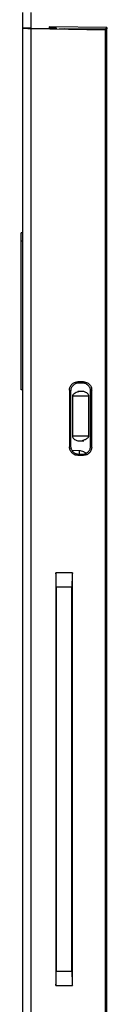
# Model space of a CAD drawing. Header units: inches. Extents: x 172 to 318, y 15 to 201.
# Tile 2 of 6: x 174.15 to 178.3, y 58.47 to 106.19. Entities that reach past the tile are written whole.
import ezdxf

# ---------------------------------------------------------------- set-up
doc = ezdxf.new("R2010")
doc.units = ezdxf.units.IN
doc.header["$MEASUREMENT"] = 0

# ---------------------------------------------------------------- blocks, each defined once
blk = doc.blocks.new('block 2')
at = {"color": 7, "lineweight": 25}
blk.add_open_spline([(177.066, 88.175), (177.061, 88.175), (177.056, 88.175), (177.051, 88.175), (177.032, 88.175), (177.017, 88.174), (177.001, 88.173), (176.988, 88.171), (176.975, 88.169), (176.96, 88.166), (176.941, 88.161), (176.92, 88.156), (176.899, 88.149), (176.872, 88.14), (176.844, 88.129), (176.818, 88.117), (176.785, 88.101), (176.755, 88.085), (176.729, 88.067), (176.714, 88.057), (176.701, 88.047), (176.689, 88.036), (176.676, 88.026), (176.666, 88.014), (176.657, 88.003), (176.648, 87.992), (176.64, 87.98), (176.636, 87.969), (176.631, 87.957), (176.63, 87.946), (176.629, 87.935)], degree=3, knots=[0, 0, 0, 0, 1, 1, 1, 2, 2, 2, 3, 3, 3, 4, 4, 4, 5, 5, 5, 6, 6, 6, 7, 7, 7, 8, 8, 8, 9, 9, 9, 10, 10, 10, 10], dxfattribs=at)
blk = doc.blocks.new('block 3')
at = {"color": 7, "lineweight": 25}
blk.add_open_spline([(177.429, 87.935), (177.425, 87.96), (177.421, 87.985), (177.409, 88.009), (177.398, 88.033), (177.379, 88.057), (177.356, 88.077), (177.335, 88.096), (177.31, 88.113), (177.284, 88.127), (177.261, 88.139), (177.237, 88.149), (177.212, 88.157), (177.177, 88.167), (177.142, 88.173), (177.107, 88.174), (177.097, 88.174), (177.086, 88.175), (177.075, 88.175), (177.072, 88.175), (177.069, 88.175), (177.066, 88.175)], degree=3, knots=[0, 0, 0, 0, 1, 1, 1, 2, 2, 2, 3, 3, 3, 4, 4, 4, 5, 5, 5, 6, 6, 6, 7, 7, 7, 7], dxfattribs=at)
blk = doc.blocks.new('block 4')
at = {"color": 7, "lineweight": 25}
blk.add_open_spline([(176.969, 85.775), (176.972, 85.775), (176.975, 85.775), (176.978, 85.775), (176.982, 85.775), (176.986, 85.775), (176.99, 85.775), (176.994, 85.775), (176.997, 85.775), (177.001, 85.775), (177.019, 85.775), (177.032, 85.775), (177.048, 85.777), (177.061, 85.778), (177.075, 85.781), (177.09, 85.785), (177.111, 85.789), (177.132, 85.796), (177.154, 85.804), (177.183, 85.813), (177.212, 85.825), (177.239, 85.838), (177.255, 85.845), (177.27, 85.853), (177.285, 85.861), (177.301, 85.87), (177.316, 85.879), (177.33, 85.888), (177.345, 85.898), (177.358, 85.908), (177.37, 85.919), (177.382, 85.929), (177.393, 85.94), (177.402, 85.95), (177.41, 85.961), (177.418, 85.972), (177.422, 85.983), (177.426, 85.994), (177.427, 86.004), (177.429, 86.015)], degree=3, knots=[0, 0, 0, 0, 1, 1, 1, 2, 2, 2, 3, 3, 3, 4, 4, 4, 5, 5, 5, 6, 6, 6, 7, 7, 7, 8, 8, 8, 9, 9, 9, 10, 10, 10, 11, 11, 11, 12, 12, 12, 13, 13, 13, 13], dxfattribs=at)
blk = doc.blocks.new('block 5')
at = {"color": 7, "lineweight": 25}
blk.add_open_spline([(176.629, 86.015), (176.632, 85.99), (176.636, 85.966), (176.647, 85.942), (176.658, 85.918), (176.677, 85.895), (176.7, 85.873), (176.721, 85.854), (176.745, 85.837), (176.772, 85.822), (176.795, 85.81), (176.82, 85.799), (176.845, 85.792), (176.878, 85.781), (176.913, 85.776), (176.948, 85.775), (176.955, 85.775), (176.962, 85.775), (176.969, 85.775)], degree=3, knots=[0, 0, 0, 0, 1, 1, 1, 2, 2, 2, 3, 3, 3, 4, 4, 4, 5, 5, 5, 6, 6, 6, 6], dxfattribs=at)
blk = doc.blocks.new('block 6')
at = {"color": 7, "lineweight": 25}
blk.add_lwpolyline([(177.429, 86.015), (177.429, 87.935)], dxfattribs=at)
blk = doc.blocks.new('block 7')
at = {"color": 7, "lineweight": 25}
blk.add_lwpolyline([(176.629, 87.935), (176.629, 86.015)], dxfattribs=at)
blk = doc.blocks.new('block 73')
at = {"color": 7, "lineweight": 25}
blk.add_lwpolyline([(178.296, 53.341), (178.296, 105.739)], dxfattribs=at)
blk = doc.blocks.new('block 74')
at = {"color": 7, "lineweight": 25}
blk.add_lwpolyline([(178.296, 105.805), (178.296, 105.739)], dxfattribs=at)
blk = doc.blocks.new('block 75')
at = {"color": 7, "lineweight": 25}
blk.add_lwpolyline([(178.296, 105.805), (175.502, 105.837)], dxfattribs=at)
blk = doc.blocks.new('block 76')
at = {"color": 7, "lineweight": 25}
blk.add_lwpolyline([(175.502, 105.837), (175.502, 105.764)], dxfattribs=at)
blk = doc.blocks.new('block 77')
at = {"color": 7, "lineweight": 25}
blk.add_lwpolyline([(174.628, 105.771), (175.502, 105.764)], dxfattribs=at)
blk = doc.blocks.new('block 78')
at = {"color": 7, "lineweight": 25}
blk.add_lwpolyline([(174.628, 105.771), (174.628, 106.543)], dxfattribs=at)
blk = doc.blocks.new('block 94')
at = {"color": 7, "lineweight": 25}
blk.add_lwpolyline([(174.228, 105.775), (174.228, 106.543)], dxfattribs=at)
blk = doc.blocks.new('block 96')
at = {"color": 7, "lineweight": 25}
blk.add_open_spline([(174.628, 105.771), (174.611, 105.771), (174.593, 105.772), (174.575, 105.772), (174.557, 105.772), (174.541, 105.772), (174.524, 105.772), (174.507, 105.772), (174.491, 105.772), (174.475, 105.773), (174.46, 105.773), (174.444, 105.773), (174.429, 105.773), (174.415, 105.773), (174.4, 105.773), (174.386, 105.773), (174.372, 105.773), (174.359, 105.774), (174.346, 105.774), (174.309, 105.774), (174.276, 105.774), (174.258, 105.774), (174.239, 105.775), (174.234, 105.775), (174.228, 105.775)], degree=3, knots=[0, 0, 0, 0, 1, 1, 1, 2, 2, 2, 3, 3, 3, 4, 4, 4, 5, 5, 5, 6, 6, 6, 7, 7, 7, 8, 8, 8, 8], dxfattribs=at)
blk = doc.blocks.new('block 102')
at = {"color": 7, "lineweight": 25}
blk.add_lwpolyline([(178.229, 105.74), (178.296, 105.805)], dxfattribs=at)
blk = doc.blocks.new('block 103')
at = {"color": 7, "lineweight": 25}
blk.add_lwpolyline([(176.228, 105.757), (178.229, 105.74)], dxfattribs=at)
blk = doc.blocks.new('block 104')
at = {"color": 7, "lineweight": 25}
blk.add_lwpolyline([(175.989, 105.747), (176.228, 105.757)], dxfattribs=at)
blk = doc.blocks.new('block 121')
at = {"color": 7, "lineweight": 25}
blk.add_lwpolyline([(178.229, 105.74), (178.296, 105.739)], dxfattribs=at)
blk = doc.blocks.new('block 122')
at = {"color": 7, "lineweight": 25}
blk.add_lwpolyline([(178.229, 105.74), (178.229, 105.705)], dxfattribs=at)
blk = doc.blocks.new('block 140')
at = {"color": 7, "lineweight": 25}
blk.add_open_spline([(177.295, 85.178), (177.256, 85.205), (177.218, 85.232), (177.176, 85.25), (177.113, 85.278), (177.041, 85.287), (176.969, 85.295)], degree=3, knots=[0, 0, 0, 0, 1, 1, 1, 2, 2, 2, 2], dxfattribs=at)
blk = doc.blocks.new('block 141')
at = {"color": 7, "lineweight": 25}
blk.add_lwpolyline([(176.969, 85.295), (176.615, 85.314)], dxfattribs=at)
blk = doc.blocks.new('block 142')
at = {"color": 7, "lineweight": 25}
blk.add_lwpolyline([(176.228, 105.74), (176.228, 105.757)], dxfattribs=at)
blk = doc.blocks.new('block 143')
at = {"color": 7, "lineweight": 25}
blk.add_lwpolyline([(176.886, 85.775), (177.178, 85.775)], dxfattribs=at)
blk = doc.blocks.new('block 144')
at = {"color": 7, "lineweight": 25}
blk.add_lwpolyline([(177.178, 88.175), (176.886, 88.175)], dxfattribs=at)
blk = doc.blocks.new('block 145')
at = {"color": 7, "lineweight": 25}
blk.add_lwpolyline([(176.969, 85.13), (176.969, 85.295)], dxfattribs=at)
blk = doc.blocks.new('block 403')
at = {"color": 7, "lineweight": 25}
blk.add_lwpolyline([(174.149, 95.456), (174.149, 95.853)], dxfattribs=at)
blk = doc.blocks.new('block 404')
at = {"color": 7, "lineweight": 25}
blk.add_lwpolyline([(174.228, 95.855), (174.149, 95.853)], dxfattribs=at)
blk = doc.blocks.new('block 405')
at = {"color": 7, "lineweight": 25}
blk.add_lwpolyline([(174.228, 95.455), (174.149, 95.456)], dxfattribs=at)
blk = doc.blocks.new('block 406')
at = {"color": 7, "lineweight": 25}
blk.add_lwpolyline([(174.228, 88.255), (174.149, 88.256)], dxfattribs=at)
blk = doc.blocks.new('block 407')
at = {"color": 7, "lineweight": 25}
blk.add_lwpolyline([(174.149, 88.256), (174.149, 95.456)], dxfattribs=at)
blk = doc.blocks.new('block 410')
at = {"color": 7, "lineweight": 25}
blk.add_open_spline([(176.608, 60.068), (176.608, 60.039), (176.608, 60.011), (176.608, 59.983), (176.608, 59.956), (176.608, 59.928), (176.608, 59.901), (176.609, 59.874), (176.609, 59.848), (176.61, 59.821), (176.61, 59.795), (176.611, 59.769), (176.611, 59.743), (176.612, 59.717), (176.612, 59.692), (176.613, 59.667), (176.615, 59.627), (176.616, 59.589), (176.617, 59.553), (176.619, 59.517), (176.621, 59.484), (176.622, 59.455), (176.625, 59.425), (176.627, 59.4), (176.629, 59.375)], degree=3, knots=[0, 0, 0, 0, 1, 1, 1, 2, 2, 2, 3, 3, 3, 4, 4, 4, 5, 5, 5, 6, 6, 6, 7, 7, 7, 8, 8, 8, 8], dxfattribs=at)
blk = doc.blocks.new('block 411')
at = {"color": 7, "lineweight": 25}
blk.add_lwpolyline([(175.829, 59.375), (176.629, 59.375)], dxfattribs=at)
blk = doc.blocks.new('block 412')
at = {"color": 7, "lineweight": 25}
blk.add_open_spline([(175.829, 59.375), (175.83, 59.389), (175.831, 59.404), (175.832, 59.421), (175.834, 59.437), (175.835, 59.454), (175.836, 59.473), (175.837, 59.491), (175.838, 59.511), (175.839, 59.531), (175.84, 59.552), (175.841, 59.574), (175.841, 59.596), (175.842, 59.619), (175.843, 59.643), (175.844, 59.667), (175.845, 59.708), (175.846, 59.75), (175.847, 59.794), (175.848, 59.837), (175.848, 59.882), (175.849, 59.927), (175.849, 59.974), (175.849, 60.02), (175.849, 60.068)], degree=3, knots=[0, 0, 0, 0, 1, 1, 1, 2, 2, 2, 3, 3, 3, 4, 4, 4, 5, 5, 5, 6, 6, 6, 7, 7, 7, 8, 8, 8, 8], dxfattribs=at)
blk = doc.blocks.new('block 413')
at = {"color": 7, "lineweight": 25}
blk.add_lwpolyline([(175.849, 60.068), (176.608, 60.068)], dxfattribs=at)
blk = doc.blocks.new('block 414')
at = {"color": 7, "lineweight": 25}
blk.add_lwpolyline([(175.849, 78.682), (175.849, 60.068)], dxfattribs=at)
blk = doc.blocks.new('block 415')
at = {"color": 7, "lineweight": 25}
blk.add_lwpolyline([(175.829, 79.375), (175.829, 59.375)], dxfattribs=at)
blk = doc.blocks.new('block 416')
at = {"color": 7, "lineweight": 25}
blk.add_open_spline([(175.849, 78.682), (175.849, 78.71), (175.849, 78.738), (175.849, 78.766), (175.849, 78.794), (175.849, 78.821), (175.849, 78.848), (175.848, 78.875), (175.848, 78.902), (175.847, 78.928), (175.847, 78.955), (175.847, 78.981), (175.846, 79.006), (175.845, 79.032), (175.845, 79.057), (175.844, 79.082), (175.842, 79.122), (175.841, 79.161), (175.84, 79.197), (175.838, 79.232), (175.836, 79.265), (175.835, 79.294), (175.833, 79.324), (175.831, 79.349), (175.829, 79.375)], degree=3, knots=[0, 0, 0, 0, 1, 1, 1, 2, 2, 2, 3, 3, 3, 4, 4, 4, 5, 5, 5, 6, 6, 6, 7, 7, 7, 8, 8, 8, 8], dxfattribs=at)
blk = doc.blocks.new('block 417')
at = {"color": 7, "lineweight": 25}
blk.add_lwpolyline([(176.608, 60.068), (176.608, 78.682)], dxfattribs=at)
blk = doc.blocks.new('block 418')
at = {"color": 7, "lineweight": 25}
blk.add_open_spline([(176.629, 79.375), (176.627, 79.36), (176.626, 79.345), (176.625, 79.329), (176.623, 79.313), (176.622, 79.295), (176.621, 79.277), (176.62, 79.258), (176.619, 79.239), (176.618, 79.218), (176.617, 79.198), (176.617, 79.176), (176.616, 79.153), (176.615, 79.13), (176.614, 79.107), (176.613, 79.082), (176.612, 79.042), (176.611, 78.999), (176.61, 78.955), (176.609, 78.912), (176.609, 78.868), (176.608, 78.822), (176.608, 78.776), (176.608, 78.729), (176.608, 78.682)], degree=3, knots=[0, 0, 0, 0, 1, 1, 1, 2, 2, 2, 3, 3, 3, 4, 4, 4, 5, 5, 5, 6, 6, 6, 7, 7, 7, 8, 8, 8, 8], dxfattribs=at)
blk = doc.blocks.new('block 419')
at = {"color": 7, "lineweight": 25}
blk.add_lwpolyline([(176.629, 59.375), (176.629, 79.375)], dxfattribs=at)
blk = doc.blocks.new('block 420')
at = {"color": 7, "lineweight": 25}
blk.add_lwpolyline([(176.608, 78.682), (175.849, 78.682)], dxfattribs=at)
blk = doc.blocks.new('block 421')
at = {"color": 7, "lineweight": 25}
blk.add_lwpolyline([(176.629, 79.375), (175.829, 79.375)], dxfattribs=at)
blk = doc.blocks.new('block 422')
at = {"color": 7, "lineweight": 25}
blk.add_lwpolyline([(176.89, 85.076), (177.167, 85.077)], dxfattribs=at)
blk = doc.blocks.new('block 423')
at = {"color": 7, "lineweight": 25}
blk.add_open_spline([(177.566, 85.476), (177.565, 85.458), (177.565, 85.44), (177.563, 85.423), (177.561, 85.405), (177.557, 85.388), (177.553, 85.372), (177.549, 85.355), (177.543, 85.339), (177.537, 85.323), (177.53, 85.307), (177.523, 85.292), (177.514, 85.277), (177.505, 85.263), (177.495, 85.248), (177.485, 85.234), (177.474, 85.22), (177.462, 85.207), (177.449, 85.194), (177.412, 85.157), (177.369, 85.125), (177.321, 85.106), (177.273, 85.087), (177.22, 85.082), (177.167, 85.077)], degree=3, knots=[0, 0, 0, 0, 1, 1, 1, 2, 2, 2, 3, 3, 3, 4, 4, 4, 5, 5, 5, 6, 6, 6, 7, 7, 7, 8, 8, 8, 8], dxfattribs=at)
blk = doc.blocks.new('block 424')
at = {"color": 7, "lineweight": 25}
blk.add_lwpolyline([(177.566, 85.476), (177.566, 88.233)], dxfattribs=at)
blk = doc.blocks.new('block 425')
at = {"color": 7, "lineweight": 25}
blk.add_open_spline([(177.167, 88.633), (177.185, 88.632), (177.203, 88.631), (177.221, 88.629), (177.238, 88.627), (177.255, 88.624), (177.272, 88.62), (177.288, 88.615), (177.304, 88.61), (177.32, 88.603), (177.336, 88.597), (177.351, 88.589), (177.366, 88.581), (177.381, 88.572), (177.395, 88.562), (177.409, 88.551), (177.423, 88.54), (177.437, 88.528), (177.449, 88.516), (177.486, 88.479), (177.518, 88.435), (177.537, 88.387), (177.555, 88.338), (177.561, 88.286), (177.566, 88.233)], degree=3, knots=[0, 0, 0, 0, 1, 1, 1, 2, 2, 2, 3, 3, 3, 4, 4, 4, 5, 5, 5, 6, 6, 6, 7, 7, 7, 8, 8, 8, 8], dxfattribs=at)
blk = doc.blocks.new('block 426')
at = {"color": 7, "lineweight": 25}
blk.add_lwpolyline([(177.167, 88.633), (176.89, 88.633)], dxfattribs=at)
blk = doc.blocks.new('block 427')
at = {"color": 7, "lineweight": 25}
blk.add_open_spline([(176.49, 88.234), (176.49, 88.252), (176.491, 88.27), (176.493, 88.287), (176.495, 88.305), (176.498, 88.322), (176.503, 88.338), (176.507, 88.355), (176.513, 88.371), (176.519, 88.387), (176.526, 88.403), (176.533, 88.418), (176.542, 88.433), (176.55, 88.448), (176.56, 88.462), (176.571, 88.476), (176.582, 88.49), (176.594, 88.503), (176.607, 88.516), (176.644, 88.553), (176.688, 88.585), (176.736, 88.604), (176.784, 88.623), (176.837, 88.628), (176.89, 88.633)], degree=3, knots=[0, 0, 0, 0, 1, 1, 1, 2, 2, 2, 3, 3, 3, 4, 4, 4, 5, 5, 5, 6, 6, 6, 7, 7, 7, 8, 8, 8, 8], dxfattribs=at)
blk = doc.blocks.new('block 428')
at = {"color": 7, "lineweight": 25}
blk.add_lwpolyline([(176.49, 88.234), (176.49, 85.476)], dxfattribs=at)
blk = doc.blocks.new('block 429')
at = {"color": 7, "lineweight": 25}
blk.add_open_spline([(176.89, 85.076), (176.872, 85.077), (176.854, 85.078), (176.836, 85.079), (176.819, 85.081), (176.802, 85.085), (176.785, 85.089), (176.769, 85.094), (176.752, 85.099), (176.736, 85.106), (176.721, 85.112), (176.705, 85.12), (176.691, 85.128), (176.676, 85.137), (176.661, 85.147), (176.647, 85.157), (176.633, 85.168), (176.62, 85.18), (176.607, 85.193), (176.57, 85.23), (176.538, 85.274), (176.519, 85.322), (176.5, 85.37), (176.495, 85.423), (176.49, 85.476)], degree=3, knots=[0, 0, 0, 0, 1, 1, 1, 2, 2, 2, 3, 3, 3, 4, 4, 4, 5, 5, 5, 6, 6, 6, 7, 7, 7, 8, 8, 8, 8], dxfattribs=at)
blk = doc.blocks.new('block 432')
at = {"color": 7, "lineweight": 25}
blk.add_lwpolyline([(174.628, 51.382), (174.628, 105.768)], dxfattribs=at)
blk = doc.blocks.new('block 433')
at = {"color": 7, "lineweight": 25}
blk.add_lwpolyline([(178.229, 53.902), (178.229, 105.705)], dxfattribs=at)
blk = doc.blocks.new('block 437')
at = {"color": 7, "lineweight": 25}
blk.add_lwpolyline([(174.628, 105.768), (178.229, 105.705)], dxfattribs=at)
blk = doc.blocks.new('block 439')
at = {"color": 7, "lineweight": 25}
blk.add_lwpolyline([(174.228, 51.375), (174.228, 105.775)], dxfattribs=at)
blk = doc.blocks.new('block 440')
at = {"color": 7, "lineweight": 25}
blk.add_open_spline([(174.228, 105.775), (174.229, 105.775), (174.23, 105.775), (174.232, 105.775), (174.234, 105.775), (174.237, 105.774), (174.242, 105.774), (174.246, 105.774), (174.251, 105.774), (174.258, 105.774), (174.264, 105.774), (174.272, 105.774), (174.28, 105.774), (174.289, 105.774), (174.299, 105.773), (174.31, 105.773), (174.321, 105.773), (174.333, 105.773), (174.346, 105.773), (174.382, 105.772), (174.427, 105.771), (174.475, 105.77), (174.523, 105.77), (174.576, 105.769), (174.628, 105.768)], degree=3, knots=[0, 0, 0, 0, 1, 1, 1, 2, 2, 2, 3, 3, 3, 4, 4, 4, 5, 5, 5, 6, 6, 6, 7, 7, 7, 8, 8, 8, 8], dxfattribs=at)
blk = doc.blocks.new('block 441')
at = {"color": 7, "lineweight": 25}
blk.add_lwpolyline([(176.89, 88.633), (176.943, 88.58)], dxfattribs=at)
blk = doc.blocks.new('block 442')
at = {"color": 7, "lineweight": 25}
blk.add_lwpolyline([(177.167, 88.633), (177.114, 88.579)], dxfattribs=at)
blk = doc.blocks.new('block 443')
at = {"color": 7, "lineweight": 25}
blk.add_lwpolyline([(177.114, 88.579), (176.943, 88.58)], dxfattribs=at)
blk = doc.blocks.new('block 444')
at = {"color": 7, "lineweight": 25}
blk.add_lwpolyline([(176.49, 85.476), (176.544, 85.53)], dxfattribs=at)
blk = doc.blocks.new('block 445')
at = {"color": 7, "lineweight": 25}
blk.add_lwpolyline([(176.49, 88.234), (176.544, 88.18)], dxfattribs=at)
blk = doc.blocks.new('block 446')
at = {"color": 7, "lineweight": 25}
blk.add_lwpolyline([(176.544, 88.18), (176.544, 85.53)], dxfattribs=at)
blk = doc.blocks.new('block 447')
at = {"color": 7, "lineweight": 25}
blk.add_open_spline([(176.943, 88.58), (176.925, 88.579), (176.907, 88.578), (176.889, 88.576), (176.872, 88.574), (176.855, 88.571), (176.838, 88.567), (176.822, 88.562), (176.806, 88.557), (176.79, 88.55), (176.774, 88.544), (176.759, 88.536), (176.744, 88.528), (176.729, 88.519), (176.715, 88.509), (176.701, 88.498), (176.687, 88.487), (176.673, 88.475), (176.661, 88.462), (176.623, 88.426), (176.591, 88.382), (176.573, 88.334), (176.554, 88.285), (176.549, 88.232), (176.544, 88.18)], degree=3, knots=[0, 0, 0, 0, 1, 1, 1, 2, 2, 2, 3, 3, 3, 4, 4, 4, 5, 5, 5, 6, 6, 6, 7, 7, 7, 8, 8, 8, 8], dxfattribs=at)
blk = doc.blocks.new('block 448')
at = {"color": 7, "lineweight": 25}
blk.add_lwpolyline([(176.89, 85.076), (176.943, 85.13)], dxfattribs=at)
blk = doc.blocks.new('block 449')
at = {"color": 7, "lineweight": 25}
blk.add_lwpolyline([(176.943, 85.13), (177.114, 85.13)], dxfattribs=at)
blk = doc.blocks.new('block 450')
at = {"color": 7, "lineweight": 25}
blk.add_lwpolyline([(177.167, 85.077), (177.114, 85.13)], dxfattribs=at)
blk = doc.blocks.new('block 451')
at = {"color": 7, "lineweight": 25}
blk.add_open_spline([(176.544, 85.53), (176.544, 85.512), (176.545, 85.494), (176.547, 85.476), (176.549, 85.459), (176.552, 85.442), (176.557, 85.425), (176.561, 85.408), (176.566, 85.392), (176.573, 85.377), (176.579, 85.361), (176.587, 85.345), (176.596, 85.331), (176.604, 85.316), (176.614, 85.301), (176.625, 85.287), (176.636, 85.273), (176.648, 85.26), (176.661, 85.247), (176.698, 85.21), (176.741, 85.178), (176.79, 85.159), (176.838, 85.14), (176.89, 85.135), (176.943, 85.13)], degree=3, knots=[0, 0, 0, 0, 1, 1, 1, 2, 2, 2, 3, 3, 3, 4, 4, 4, 5, 5, 5, 6, 6, 6, 7, 7, 7, 8, 8, 8, 8], dxfattribs=at)
blk = doc.blocks.new('block 452')
at = {"color": 7, "lineweight": 25}
blk.add_lwpolyline([(177.566, 85.476), (177.513, 85.529)], dxfattribs=at)
blk = doc.blocks.new('block 453')
at = {"color": 7, "lineweight": 25}
blk.add_open_spline([(177.114, 85.13), (177.132, 85.131), (177.15, 85.131), (177.167, 85.133), (177.185, 85.135), (177.202, 85.139), (177.218, 85.143), (177.235, 85.147), (177.251, 85.153), (177.267, 85.159), (177.283, 85.166), (177.298, 85.173), (177.313, 85.182), (177.328, 85.191), (177.342, 85.201), (177.356, 85.211), (177.37, 85.222), (177.383, 85.234), (177.396, 85.247), (177.433, 85.284), (177.465, 85.327), (177.484, 85.375), (177.503, 85.424), (177.508, 85.477), (177.513, 85.529)], degree=3, knots=[0, 0, 0, 0, 1, 1, 1, 2, 2, 2, 3, 3, 3, 4, 4, 4, 5, 5, 5, 6, 6, 6, 7, 7, 7, 8, 8, 8, 8], dxfattribs=at)
blk = doc.blocks.new('block 454')
at = {"color": 7, "lineweight": 25}
blk.add_lwpolyline([(177.513, 85.529), (177.513, 88.18)], dxfattribs=at)
blk = doc.blocks.new('block 455')
at = {"color": 7, "lineweight": 25}
blk.add_lwpolyline([(177.566, 88.233), (177.513, 88.18)], dxfattribs=at)
blk = doc.blocks.new('block 456')
at = {"color": 7, "lineweight": 25}
blk.add_open_spline([(177.513, 88.18), (177.512, 88.198), (177.512, 88.216), (177.51, 88.234), (177.508, 88.251), (177.504, 88.268), (177.5, 88.285), (177.496, 88.302), (177.49, 88.317), (177.484, 88.333), (177.477, 88.349), (177.47, 88.364), (177.461, 88.379), (177.452, 88.394), (177.442, 88.408), (177.432, 88.422), (177.421, 88.436), (177.409, 88.45), (177.396, 88.462), (177.359, 88.5), (177.316, 88.532), (177.267, 88.55), (177.219, 88.569), (177.166, 88.574), (177.114, 88.579)], degree=3, knots=[0, 0, 0, 0, 1, 1, 1, 2, 2, 2, 3, 3, 3, 4, 4, 4, 5, 5, 5, 6, 6, 6, 7, 7, 7, 8, 8, 8, 8], dxfattribs=at)
blk = doc.blocks.new('block 457')
at = {"color": 7, "lineweight": 25}
blk.add_lwpolyline([(175.864, 105.746), (175.864, 105.775)], dxfattribs=at)
blk = doc.blocks.new('block 458')
at = {"color": 7, "lineweight": 25}
blk.add_lwpolyline([(175.864, 105.775), (175.502, 105.775)], dxfattribs=at)
blk = doc.blocks.new('block 461')
at = {"color": 253, "lineweight": 25}
blk.add_lwpolyline([(177.429, 87.935), (176.629, 87.935)], dxfattribs=at)
blk = doc.blocks.new('block 462')
at = {"color": 253, "lineweight": 25}
blk.add_lwpolyline([(176.629, 86.015), (177.429, 86.015)], dxfattribs=at)

msp = doc.modelspace()

# ---------------------------------------------------------------- block references
for name in ['block 94', 'block 78', 'block 96', 'block 439', 'block 440', 'block 77', 'block 432', 'block 437', 'block 75', 'block 76', 'block 458', 'block 457', 'block 104', 'block 103', 'block 142', 'block 102', 'block 121', 'block 122', 'block 433', 'block 74', 'block 73', 'block 404', 'block 403', 'block 405', 'block 407', 'block 427', 'block 447', 'block 426', 'block 441', 'block 443', 'block 442', 'block 456', 'block 425', 'block 406', 'block 428', 'block 445', 'block 446', 'block 2', 'block 7', 'block 461', 'block 144', 'block 3', 'block 6', 'block 455', 'block 454', 'block 424', 'block 5', 'block 462', 'block 4', 'block 444', 'block 429', 'block 451', 'block 143', 'block 453', 'block 423', 'block 452', 'block 141', 'block 448', 'block 422', 'block 449', 'block 140', 'block 145', 'block 450', 'block 415', 'block 416', 'block 421', 'block 418', 'block 419', 'block 414', 'block 420', 'block 417', 'block 412', 'block 413', 'block 410', 'block 411']:
    msp.add_blockref(name, (0, 0))

doc.saveas('drawing.dxf')
